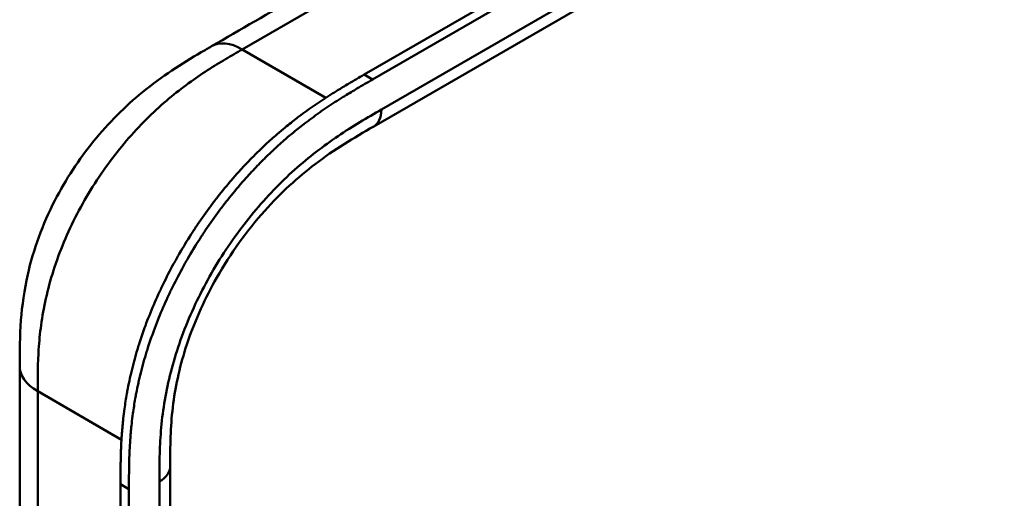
# Model space of a CAD drawing. Header units: millimetres. Extents: x 20 to 833, y 20 to 574.
# Tile 6 of 20: x 372 to 404, y 183 to 198. Entities that reach past the tile are written whole.
import ezdxf

# ---------------------------------------------------------------- set-up
doc = ezdxf.new("R2010")
doc.units = ezdxf.units.MM
doc.header["$LTSCALE"] = 2
doc.layers.add('Sichtbare Kanten(DIN)', color=7, linetype='Continuous', lineweight=50)
doc.layers.add('Sichtbare tangentiale Kanten(DIN)', color=7, linetype='Continuous', lineweight=50)

msp = doc.modelspace()

# ---------------------------------------------------------------- linework, layer by layer
at = {"layer": 'Sichtbare Kanten(DIN)'}
for p, q in [((382.8496, 196.5457), (427.7997, 222.4976)), ((428.0741, 222.3392), (383.124, 196.3873)), ((424.1487, 218.524), (383.1582, 194.8581)), ((383.1582, 194.8581), (383.1582, 194.8581)), ((371.6377, 187.0617), (371.6377, 187.0617)), ((376.5348, 183.7957), (376.5348, 183.7957)), ((376.5348, 183.7957), (376.5348, 121.9277)), ((374.9191, 120.698), (374.9191, 183.2192)), ((375.1934, 183.0608), (375.1934, 120.5396))]:
    msp.add_line(p, q, dxfattribs=at)
for points, knots in [([(377.8812, 197.466), (378.824, 198.0104), (379.7668, 198.5547), (381.841, 199.7522), (382.9723, 200.4054), (385.4614, 201.8425), (386.819, 202.6263), (389.8058, 204.3507), (391.435, 205.2913), (395.0192, 207.3607), (396.9742, 208.4894), (401.2752, 210.9726), (403.6212, 212.3271), (408.7824, 215.3069), (411.5977, 216.9323), (415.8991, 219.4157), (417.3854, 220.2738), (418.8716, 221.1319)], [0.0000016, 0.0000016, 0.0000016, 0.0000016, 1, 1, 2.2, 2.2, 3.64, 3.64, 5.368, 5.368, 7.4416, 7.4416, 9.92992, 9.92992, 12.915904, 12.915904, 14.4923146, 14.4923146, 14.4923146, 14.4923146]), ([(371.6377, 187.0617), (371.6377, 187.5365), (371.6393, 188.0379), (371.7157, 189.0376), (371.7854, 189.5369), (372.0815, 190.8454), (372.3849, 191.6756), (373.134, 193.1324), (373.5648, 193.789), (374.5269, 194.9762), (375.0712, 195.5164), (376.2584, 196.487), (376.9167, 196.904), (377.6578, 197.3371), (377.7701, 197.4019), (377.8812, 197.466)], [0, 0, 0, 0, 0.436896, 0.436896, 0.8428378, 0.8428378, 1.4971503, 1.4971503, 2.0733526, 2.0733526, 2.6620386, 2.6620386, 3.3167283, 3.3167283, 3.4346261, 3.4346261, 3.4346261, 3.4346261]), ([(374.9191, 183.2192), (374.919, 183.3167), (374.9191, 183.5124), (374.9207, 183.7593), (374.9243, 184.0085), (374.9292, 184.2099), (374.9388, 184.4647), (374.9495, 184.6707), (374.9709, 184.9831), (374.9996, 185.3001), (375.0527, 185.7309), (375.1044, 186.0591), (375.166, 186.3909), (375.212, 186.6137), (375.2761, 186.8942), (375.3327, 187.12), (375.4099, 187.4032), (375.4769, 187.6306), (375.5851, 187.9722), (375.7033, 188.3144), (375.8994, 188.827), (376.093, 189.2801), (376.3573, 189.8406), (376.5859, 190.2832), (376.8915, 190.8267), (377.1511, 191.2524), (377.4926, 191.7707), (377.7786, 192.1736), (378.1504, 192.6604), (378.4587, 193.0354), (378.8154, 193.4391), (379.0583, 193.6979), (379.3047, 193.948), (379.4707, 194.1104), (379.7218, 194.3471), (379.9754, 194.5744), (380.3166, 194.8622), (380.5743, 195.0666), (380.8331, 195.262), (381.0057, 195.3878), (381.2217, 195.5397), (381.3944, 195.6572), (381.6101, 195.7994), (381.7826, 195.9097), (382.0407, 196.0703), (382.3833, 196.2762), (382.6806, 196.4483), (382.8496, 196.5457)], [-0.99999789, -0.99999789, -0.99999789, -0.99999789, -0.9791648, -0.9583317, -0.94791516, -0.92708206, -0.91666552, -0.89583243, -0.88541588, -0.85416624, -0.83333315, -0.80208351, -0.79166696, -0.77083387, -0.76041733, -0.73958423, -0.72916769, -0.70833459, -0.69791805, -0.66666841, -0.64583532, -0.60416913, -0.58333604, -0.54166985, -0.52083676, -0.47917058, -0.45833749, -0.4166713, -0.39583821, -0.35417202, -0.33333893, -0.30208929, -0.29167275, -0.27083965, -0.26042311, -0.22917347, -0.20834038, -0.17709074, -0.16667419, -0.1458411, -0.13542455, -0.11459146, -0.10417491, -0.08334182, -0.07292528, -0.04167564, -0.00000945, -0.00000945, -0.00000945, -0.00000945]), ([(383.124, 196.3873), (382.955, 196.2899), (382.6577, 196.1178), (382.3151, 195.9119), (382.0569, 195.7513), (381.8845, 195.641), (381.6687, 195.4988), (381.496, 195.3813), (381.2801, 195.2294), (381.1074, 195.1036), (380.8487, 194.9082), (380.5909, 194.7038), (380.2497, 194.416), (379.9961, 194.1887), (379.745, 193.952), (379.5791, 193.7896), (379.3327, 193.5395), (379.0897, 193.2807), (378.733, 192.877), (378.4248, 192.502), (378.053, 192.0152), (377.7669, 191.6123), (377.4255, 191.094), (377.1658, 190.6683), (376.8603, 190.1248), (376.6317, 189.6822), (376.3674, 189.1217), (376.1738, 188.6686), (375.9777, 188.156), (375.8594, 187.8138), (375.7513, 187.4722), (375.6843, 187.2448), (375.607, 186.9616), (375.5505, 186.7358), (375.4864, 186.4553), (375.4403, 186.2325), (375.3788, 185.9007), (375.3271, 185.5725), (375.274, 185.1417), (375.2452, 184.8247), (375.2239, 184.5123), (375.2132, 184.3063), (375.2035, 184.0515), (375.1986, 183.8501), (375.195, 183.6009), (375.1935, 183.354), (375.1934, 183.1583), (375.1934, 183.0608)], [0.00000945, 0.00000945, 0.00000945, 0.00000945, 0.04167564, 0.07292528, 0.08334182, 0.10417491, 0.11459146, 0.13542455, 0.1458411, 0.16667419, 0.17709074, 0.20834038, 0.22917347, 0.26042311, 0.27083965, 0.29167275, 0.30208929, 0.33333893, 0.35417202, 0.39583821, 0.4166713, 0.45833749, 0.47917058, 0.52083676, 0.54166985, 0.58333604, 0.60416913, 0.64583532, 0.66666841, 0.69791805, 0.70833459, 0.72916769, 0.73958423, 0.76041733, 0.77083387, 0.79166696, 0.80208351, 0.83333315, 0.85416624, 0.88541588, 0.89583243, 0.91666552, 0.92708206, 0.94791516, 0.9583317, 0.9791648, 0.99999789, 0.99999789, 0.99999789, 0.99999789]), ([(383.1582, 194.8581), (382.51, 194.4839), (381.8782, 194.1101), (380.693, 193.21), (380.133, 192.7004), (379.0382, 191.4752), (378.4974, 190.7262), (377.6756, 189.2823), (377.3562, 188.5798), (376.8946, 187.238), (376.7399, 186.5842), (376.5569, 185.3072), (376.537, 184.6833), (376.5349, 183.9691), (376.5348, 183.8826), (376.5348, 183.7957)], [0, 0, 0, 0, 0.6879718, 0.6879718, 1.3038152, 1.3038152, 1.9808154, 1.9808154, 2.5499773, 2.5499773, 3.091619, 3.091619, 3.6723639, 3.6723639, 3.7522071, 3.7522071, 3.7522071, 3.7522071]), ([(397.072, 169.7686), (406.54, 175.19), (416.0065, 180.6112), (426.4465, 186.6378), (427.4786, 187.2342), (428.51, 187.8307)], [0, 0, 0, 0, 10.0000281, 10.0000281, 11.0980581, 11.0980581, 11.0980581, 11.0980581]), ([(371.6377, 125.1936), (371.6378, 136.0803), (371.6378, 146.9669), (371.6378, 167.5896), (371.6378, 177.3256), (371.6377, 187.0617)], [0, 0, 0, 0, 10, 10, 18.9431405, 18.9431405, 18.9431405, 18.9431405])]:
    msp.add_open_spline(points, degree=3, knots=knots, dxfattribs=at)
at = {"layer": 'Sichtbare tangentiale Kanten(DIN)'}
for p, q in [((378.8812, 197.367), (419.8717, 221.0328)), ((383.4067, 195.4074), (424.3972, 219.0733)), ((381.6041, 195.7949), (378.8812, 197.367)), ((377.7906, 196.7125), (377.7906, 196.7125)), ((383.124, 196.3873), (382.8496, 196.5457)), ((375.674, 195.0049), (375.6739, 195.0049)), ((372.2502, 187.522), (372.2502, 187.522)), ((374.9502, 184.6709), (372.2235, 186.2451)), ((376.1834, 121.4378), (376.1834, 183.3058)), ((375.1934, 183.0608), (374.9191, 183.2192))]:
    msp.add_line(p, q, dxfattribs=at)
for points, degree in [([(377.8812, 197.466), (378.1371, 197.6138), (378.4906, 197.5924), (378.8812, 197.367)], 3), ([(383.1582, 194.8581), (383.3117, 194.9467), (383.4067, 195.1368), (383.4067, 195.4074)], 3), ([(372.2235, 186.2452), (371.833, 186.4706), (371.6377, 186.7662), (371.6377, 187.0617)], 3), ([(372.2235, 186.2451), (372.2236, 155.3112), (372.2235, 124.3772)], 2), ([(376.5348, 183.7957), (376.5348, 183.6184), (376.4177, 183.4411), (376.1834, 183.3058)], 3)]:
    msp.add_open_spline(points, degree=degree, dxfattribs=at)
for points, knots in [([(425.0075, 197.4125), (425.0098, 197.4111), (425.0121, 197.4098), (425.0144, 197.4084), (425.0993, 197.3592), (425.1823, 197.311), (425.2654, 197.2636), (425.3484, 197.2162), (425.4302, 197.1687), (425.5127, 197.1211), (425.5951, 197.0735), (425.6783, 197.026), (425.7625, 196.9777), (425.8466, 196.9293), (425.9319, 196.88), (426.0194, 196.8298), (426.0632, 196.8047), (426.1075, 196.7793), (426.152, 196.7538), (426.1965, 196.7283), (426.2412, 196.7026), (426.2864, 196.6766), (426.3767, 196.6247), (426.469, 196.5717), (426.5616, 196.5186), (426.6543, 196.4656), (426.7469, 196.4124), (426.8391, 196.3595), (426.9313, 196.3066), (427.023, 196.2541), (427.1131, 196.2024), (427.2033, 196.1508), (427.2919, 196.1), (427.3791, 196.05), (427.4662, 196.0001), (427.5521, 195.9509), (427.6369, 195.9023), (427.7218, 195.8537), (427.8056, 195.8057), (427.8891, 195.7579), (427.9727, 195.71), (428.0559, 195.6623), (428.1394, 195.6145), (428.223, 195.5667), (428.3067, 195.5188), (428.3909, 195.4706), (428.4751, 195.4224), (428.5599, 195.3738), (428.6451, 195.3251), (428.7303, 195.2763), (428.816, 195.2272), (428.902, 195.178), (428.988, 195.1288), (429.0742, 195.0795), (429.1604, 195.0302), (430.1773, 194.448), (431.1492, 193.8869), (431.888, 193.1827), (432.4029, 192.692), (432.7844, 192.1296), (432.9165, 191.5602), (433.0716, 190.8917), (432.8925, 190.2204), (432.4234, 189.6047), (431.9861, 189.0306), (431.3133, 188.5238), (430.5692, 188.0582), (429.9586, 187.6761), (429.3078, 187.3101), (428.6687, 186.9378), (425.8236, 185.2805), (422.9648, 183.6163), (420.114, 181.9562), (415.352, 179.1832), (410.5853, 176.4074), (405.8221, 173.6337), (403.4406, 172.2468), (401.058, 170.8595), (398.6761, 169.4724), (397.4852, 168.7789), (396.2946, 168.0857), (395.1034, 167.392), (394.3532, 166.955), (393.6065, 166.5119), (392.8498, 166.0845), (392.4052, 165.8335), (391.9572, 165.5913), (391.4814, 165.3608), (391.37, 165.3069), (391.2589, 165.2543), (391.1416, 165.2005)], [0, 0, 0, 0, 0.0025183, 0.0025183, 0.0025183, 0.0949441, 0.0949441, 0.0949441, 0.1873699, 0.1873699, 0.1873699, 0.2797957, 0.2797957, 0.2797957, 0.3722215, 0.3722215, 0.3722215, 0.4184344, 0.4184344, 0.4184344, 0.4646473, 0.4646473, 0.4646473, 0.5570732, 0.5570732, 0.5570732, 0.649499, 0.649499, 0.649499, 0.7419248, 0.7419248, 0.7419248, 0.8343506, 0.8343506, 0.8343506, 0.9267764, 0.9267764, 0.9267764, 1.0192022, 1.0192022, 1.0192022, 1.111628, 1.111628, 1.111628, 1.2040539, 1.2040539, 1.2040539, 1.2964797, 1.2964797, 1.2964797, 1.3889055, 1.3889055, 1.3889055, 1.4813313, 1.4813313, 1.4813313, 2.5715522, 2.5715522, 2.5715522, 3.3314242, 3.3314242, 3.3314242, 4.2235005, 4.2235005, 4.2235005, 5.0551855, 5.0551855, 5.0551855, 5.7376751, 5.7376751, 5.7376751, 8.7756456, 8.7756456, 8.7756456, 13.8502555, 13.8502555, 13.8502555, 16.3875605, 16.3875605, 16.3875605, 17.6562129, 17.6562129, 17.6562129, 18.4553381, 18.4553381, 18.4553381, 18.9248654, 18.9248654, 18.9248654, 19.0347624, 19.0347624, 19.0347624, 19.0347624]), ([(378.8812, 197.367), (378.7037, 197.2645), (378.5223, 197.1598), (378.3394, 197.0509), (378.1454, 196.9355), (377.9496, 196.8154), (377.7543, 196.6891), (377.5474, 196.5554), (377.3411, 196.4146), (377.1364, 196.2654), (376.9205, 196.108), (376.7064, 195.9412), (376.4947, 195.7635), (376.273, 195.5774), (376.054, 195.3794), (375.8404, 195.1707), (375.6189, 194.9543), (375.4031, 194.7264), (375.1949, 194.4885), (374.9819, 194.245), (374.7767, 193.9909), (374.5801, 193.7267), (374.3819, 193.4605), (374.1924, 193.1839), (374.0123, 192.897), (373.8322, 192.61), (373.6621, 192.313), (373.5065, 192.0135), (373.3492, 191.711), (373.2057, 191.4044), (373.0772, 191.0966), (372.9483, 190.7878), (372.8344, 190.4777), (372.7363, 190.1699), (372.6387, 189.8636), (372.5566, 189.5589), (372.4899, 189.2613), (372.4235, 188.9648), (372.373, 188.6789), (372.3345, 188.3979), (372.2976, 188.1277), (372.2719, 187.8619), (372.2548, 187.5979), (372.2392, 187.3554), (372.231, 187.1142), (372.2271, 186.8759), (372.2236, 186.662), (372.2235, 186.4503), (372.2235, 186.2452)], [0, 0, 0, 0, 0.1894834, 0.1894834, 0.1894834, 0.3904881, 0.3904881, 0.3904881, 0.6033414, 0.6033414, 0.6033414, 0.8278466, 0.8278466, 0.8278466, 1.0630283, 1.0630283, 1.0630283, 1.3069161, 1.3069161, 1.3069161, 1.5564929, 1.5564929, 1.5564929, 1.8079285, 1.8079285, 1.8079285, 2.0593731, 2.0593731, 2.0593731, 2.3134297, 2.3134297, 2.3134297, 2.5682979, 2.5682979, 2.5682979, 2.8218991, 2.8218991, 2.8218991, 3.0746122, 3.0746122, 3.0746122, 3.3175525, 3.3175525, 3.3175525, 3.5408138, 3.5408138, 3.5408138, 3.7412926, 3.7412926, 3.7412926, 3.7412926]), ([(376.1834, 183.3058), (376.1834, 183.567), (376.1836, 184.105), (376.2235, 184.9556), (376.3292, 185.8407), (376.5744, 187.0567), (377.0942, 188.6203), (378.0369, 190.4489), (379.2224, 192.1038), (380.3477, 193.2676), (381.2858, 194.0452), (381.9992, 194.5573), (382.713, 195.0066), (383.1789, 195.2759), (383.4067, 195.4074)], [18.388359, 18.388359, 18.388359, 18.388359, 18.6318621, 18.8753634, 19.1188646, 19.3623659, 19.8493685, 20.336371, 20.8233735, 21.3103761, 21.5538774, 21.7973786, 22.0408799, 22.2843826, 22.2843826, 22.2843826, 22.2843826])]:
    msp.add_open_spline(points, degree=3, knots=knots, dxfattribs=at)

doc.saveas('drawing.dxf')
